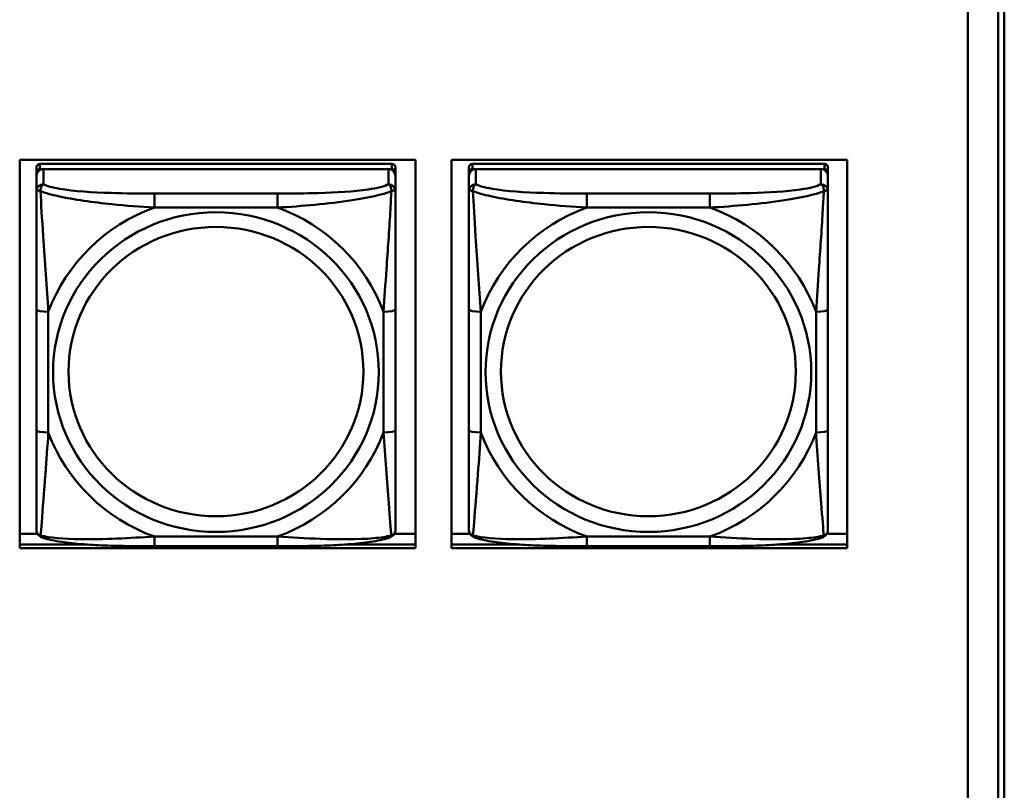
# Model space of a CAD drawing. Header units: inches. Extents: x 0.8 to 75.7, y -7.8 to 49.3.
# Tile 213 of 256: x 54.5 to 56.1, y 17.7 to 19. Entities that reach past the tile are written whole.
import ezdxf

# ---------------------------------------------------------------- set-up
doc = ezdxf.new("R2010")
doc.units = ezdxf.units.IN
doc.header["$MEASUREMENT"] = 0
doc.layers.add('Visible Edges(ROSSANSI)', color=7, linetype='Continuous', lineweight=50)
doc.layers.add('Visible Tangent Edges(ROSSANSI)', color=7, linetype='Continuous', lineweight=50)

msp = doc.modelspace()

# ---------------------------------------------------------------- linework, layer by layer
at = {"layer": 'Visible Edges(ROSSANSI)'}
for p, q in [((56.0803, 21.512), (56.0803, 16.5589)), ((56.1303, 16.5098), (56.1303, 21.4629)), ((56.1403, 21.4633), (56.1403, 16.5102)), ((54.5214, 18.1172), (54.5214, 18.7559)), ((54.5214, 18.7559), (55.172, 18.7559)), ((55.1335, 18.7493), (54.5547, 18.7493)), ((55.172, 18.7559), (55.172, 18.1172)), ((55.2314, 18.1172), (55.2314, 18.7559)), ((55.2314, 18.7559), (55.882, 18.7559)), ((55.8445, 18.7493), (55.2657, 18.7493)), ((55.882, 18.7559), (55.882, 18.1172)), ((54.5488, 18.7435), (54.5488, 18.7352)), ((54.5488, 18.7294), (54.5488, 18.7352)), ((54.5547, 18.741), (55.1335, 18.741)), ((55.1276, 18.741), (54.5606, 18.741)), ((55.1394, 18.7352), (55.1394, 18.7435)), ((55.1394, 18.7352), (55.1394, 18.7294)), ((55.2598, 18.7435), (55.2598, 18.7352)), ((55.2598, 18.7294), (55.2598, 18.7352)), ((55.2657, 18.741), (55.8445, 18.741)), ((55.8386, 18.741), (55.2716, 18.741)), ((55.8504, 18.7352), (55.8504, 18.7435)), ((55.8504, 18.7352), (55.8504, 18.7294)), ((54.5488, 18.7294), (54.5488, 18.7045)), ((55.1394, 18.7045), (55.1394, 18.7294)), ((55.2598, 18.7294), (55.2598, 18.7045)), ((55.8504, 18.7045), (55.8504, 18.7294)), ((54.5488, 18.5101), (54.5488, 18.3114)), ((55.1394, 18.3114), (55.1394, 18.5101)), ((55.2598, 18.5101), (55.2598, 18.3114)), ((55.8504, 18.3114), (55.8504, 18.5101)), ((54.5214, 18.1409), (54.5507, 18.1409)), ((55.1375, 18.1409), (55.172, 18.1409)), ((55.2314, 18.1409), (55.2617, 18.1409)), ((55.8485, 18.1409), (55.882, 18.1409)), ((54.5214, 18.1233), (54.6328, 18.1233)), ((54.6328, 18.1233), (54.5214, 18.1233)), ((55.172, 18.1172), (54.5214, 18.1172)), ((54.9453, 18.1205), (54.743, 18.1205)), ((55.0555, 18.1233), (55.172, 18.1233)), ((55.172, 18.1233), (55.0555, 18.1233)), ((55.2314, 18.1233), (55.3438, 18.1233)), ((55.3438, 18.1233), (55.2314, 18.1233)), ((55.882, 18.1172), (55.2314, 18.1172)), ((55.6563, 18.1205), (55.454, 18.1205)), ((55.7665, 18.1233), (55.882, 18.1233)), ((55.882, 18.1233), (55.7665, 18.1233))]:
    msp.add_line(p, q, dxfattribs=at)
for centre, major_axis, start_param, end_param in [((54.5547, 18.7435), (-0.00591, 0), 4.712389, 6.283185), ((55.1335, 18.7435), (0.00591, 0), 0, 1.570796), ((55.2657, 18.7435), (-0.00591, 0), 4.712389, 6.283185), ((55.8445, 18.7435), (0.00591, 0), 0, 1.570796), ((54.5606, 18.7294), (-0.0118, 0), 4.712389, 6.283185), ((54.5547, 18.7352), (-0.00591, 0), 4.712389, 6.283185), ((55.1276, 18.7294), (0.0118, 0), 0, 1.570796), ((55.1335, 18.7352), (0.00591, 0), 0, 1.570796), ((55.2716, 18.7294), (-0.0118, 0), 4.712389, 6.283185), ((55.2657, 18.7352), (-0.00591, 0), 4.712389, 6.283185), ((55.8386, 18.7294), (0.0118, 0), 0, 1.570796), ((55.8445, 18.7352), (0.00591, 0), 0, 1.570796)]:
    msp.add_ellipse(centre, major_axis=major_axis, ratio=0.981793, start_param=start_param, end_param=end_param, dxfattribs=at)
for points, knots in [([(54.5488, 18.7045), (54.5488, 18.6954), (54.5488, 18.6802), (54.5488, 18.663), (54.5488, 18.6366), (54.5488, 18.6063), (54.5488, 18.5769), (54.5488, 18.5545), (54.5488, 18.5321), (54.5488, 18.5101)], [-0.7968224, -0.7968224, -0.7968224, -0.7968224, -0.6514613, -0.6514613, -0.6514613, -0.427691, -0.427691, -0.427691, -0.2569517, -0.2569517, -0.2569517, -0.2569517]), ([(55.1394, 18.5101), (55.1394, 18.5333), (55.1394, 18.557), (55.1394, 18.5807), (55.1394, 18.6118), (55.1394, 18.6441), (55.1394, 18.6709), (55.1394, 18.6848), (55.1394, 18.6968), (55.1394, 18.7045)], [0.2569537, 0.2569537, 0.2569537, 0.2569537, 0.4371919, 0.4371919, 0.4371919, 0.6739428, 0.6739428, 0.6739428, 0.7963818, 0.7963818, 0.7963818, 0.7963818]), ([(55.2598, 18.7045), (55.2598, 18.6954), (55.2598, 18.6802), (55.2598, 18.663), (55.2598, 18.6366), (55.2598, 18.6063), (55.2598, 18.5769), (55.2598, 18.5545), (55.2598, 18.5321), (55.2598, 18.5101)], [-0.7968224, -0.7968224, -0.7968224, -0.7968224, -0.6514613, -0.6514613, -0.6514613, -0.427691, -0.427691, -0.427691, -0.2569517, -0.2569517, -0.2569517, -0.2569517]), ([(55.8504, 18.5101), (55.8504, 18.5333), (55.8504, 18.557), (55.8504, 18.5807), (55.8504, 18.6118), (55.8504, 18.6441), (55.8504, 18.6709), (55.8504, 18.6848), (55.8504, 18.6968), (55.8504, 18.7045)], [0.2569537, 0.2569537, 0.2569537, 0.2569537, 0.4371919, 0.4371919, 0.4371919, 0.6739428, 0.6739428, 0.6739428, 0.7963818, 0.7963818, 0.7963818, 0.7963818]), ([(54.5488, 18.3114), (54.5488, 18.2882), (54.5488, 18.2648), (54.5488, 18.2426), (54.5488, 18.2135), (54.5488, 18.1852), (54.5488, 18.1663), (54.5488, 18.1566), (54.5488, 18.1497), (54.5488, 18.1479)], [0.2569537, 0.2569537, 0.2569537, 0.2569537, 0.4371919, 0.4371919, 0.4371919, 0.6739428, 0.6739428, 0.6739428, 0.7963818, 0.7963818, 0.7963818, 0.7963818]), ([(55.1394, 18.1479), (55.1394, 18.1501), (55.1394, 18.1593), (55.1394, 18.1721), (55.1394, 18.1916), (55.1394, 18.2185), (55.1394, 18.2462), (55.1394, 18.2674), (55.1394, 18.2894), (55.1394, 18.3114)], [-0.7968224, -0.7968224, -0.7968224, -0.7968224, -0.6514613, -0.6514613, -0.6514613, -0.427691, -0.427691, -0.427691, -0.2569517, -0.2569517, -0.2569517, -0.2569517]), ([(55.2598, 18.3114), (55.2598, 18.2882), (55.2598, 18.2648), (55.2598, 18.2426), (55.2598, 18.2135), (55.2598, 18.1852), (55.2598, 18.1663), (55.2598, 18.1566), (55.2598, 18.1497), (55.2598, 18.1479)], [0.2569537, 0.2569537, 0.2569537, 0.2569537, 0.4371919, 0.4371919, 0.4371919, 0.6739428, 0.6739428, 0.6739428, 0.7963818, 0.7963818, 0.7963818, 0.7963818]), ([(55.8504, 18.1479), (55.8504, 18.1501), (55.8504, 18.1593), (55.8504, 18.1721), (55.8504, 18.1916), (55.8504, 18.2185), (55.8504, 18.2462), (55.8504, 18.2674), (55.8504, 18.2894), (55.8504, 18.3114)], [-0.7968224, -0.7968224, -0.7968224, -0.7968224, -0.6514613, -0.6514613, -0.6514613, -0.427691, -0.427691, -0.427691, -0.2569517, -0.2569517, -0.2569517, -0.2569517]), ([(54.5569, 18.1356), (54.5558, 18.1361), (54.5547, 18.1367), (54.5528, 18.1382), (54.5519, 18.1392), (54.5505, 18.1411), (54.55, 18.1421), (54.5493, 18.144), (54.5491, 18.1449), (54.5489, 18.1465), (54.5488, 18.1473), (54.5488, 18.1479)], [0.02510739, 0.02510739, 0.02510739, 0.02510739, 0.03073999, 0.03073999, 0.03637259, 0.03637259, 0.0420052, 0.0420052, 0.0476378, 0.0476378, 0.0532704, 0.0532704, 0.0532704, 0.0532704]), ([(55.1313, 18.1356), (55.1324, 18.1361), (55.1335, 18.1367), (55.1355, 18.1382), (55.1363, 18.1392), (55.1377, 18.1411), (55.1382, 18.1421), (55.1389, 18.144), (55.1391, 18.1449), (55.1393, 18.1465), (55.1394, 18.1473), (55.1394, 18.1479)], [0.02510739, 0.02510739, 0.02510739, 0.02510739, 0.03073999, 0.03073999, 0.03637259, 0.03637259, 0.0420052, 0.0420052, 0.0476378, 0.0476378, 0.0532704, 0.0532704, 0.0532704, 0.0532704]), ([(55.2679, 18.1356), (55.2668, 18.1361), (55.2657, 18.1367), (55.2638, 18.1382), (55.2629, 18.1392), (55.2615, 18.1411), (55.261, 18.1421), (55.2603, 18.144), (55.2601, 18.1449), (55.2599, 18.1465), (55.2598, 18.1473), (55.2598, 18.1479)], [0.02510739, 0.02510739, 0.02510739, 0.02510739, 0.03073999, 0.03073999, 0.03637259, 0.03637259, 0.0420052, 0.0420052, 0.0476378, 0.0476378, 0.0532704, 0.0532704, 0.0532704, 0.0532704]), ([(55.8423, 18.1356), (55.8434, 18.1361), (55.8445, 18.1367), (55.8465, 18.1382), (55.8473, 18.1392), (55.8487, 18.1411), (55.8492, 18.1421), (55.8499, 18.144), (55.8501, 18.1449), (55.8503, 18.1465), (55.8504, 18.1473), (55.8504, 18.1479)], [0.02510739, 0.02510739, 0.02510739, 0.02510739, 0.03073999, 0.03073999, 0.03637259, 0.03637259, 0.0420052, 0.0420052, 0.0476378, 0.0476378, 0.0532704, 0.0532704, 0.0532704, 0.0532704]), ([(54.743, 18.1205), (54.7294, 18.1205), (54.7158, 18.1206), (54.6885, 18.1209), (54.6749, 18.1212), (54.648, 18.1223), (54.6347, 18.123), (54.6091, 18.1252), (54.5969, 18.1265), (54.5748, 18.1301), (54.5653, 18.1321), (54.5569, 18.1356)], [0.2569517, 0.2569517, 0.2569517, 0.2569517, 0.3597049, 0.3597049, 0.4624581, 0.4624581, 0.5652112, 0.5652112, 0.6679644, 0.6679644, 0.7707176, 0.7707176, 0.7707176, 0.7707176]), ([(55.1313, 18.1356), (55.1229, 18.1321), (55.1134, 18.1301), (55.0914, 18.1265), (55.0792, 18.1252), (55.0535, 18.123), (55.0402, 18.1223), (55.0134, 18.1212), (54.9998, 18.1209), (54.9725, 18.1206), (54.9588, 18.1205), (54.9453, 18.1205)], [-0.7703505, -0.7703505, -0.7703505, -0.7703505, -0.6676711, -0.6676711, -0.5649918, -0.5649918, -0.4623124, -0.4623124, -0.3596331, -0.3596331, -0.2569537, -0.2569537, -0.2569537, -0.2569537]), ([(55.454, 18.1205), (55.4404, 18.1205), (55.4268, 18.1206), (55.3995, 18.1209), (55.3859, 18.1212), (55.359, 18.1223), (55.3457, 18.123), (55.3201, 18.1252), (55.3079, 18.1265), (55.2858, 18.1301), (55.2763, 18.1321), (55.2679, 18.1356)], [0.2569517, 0.2569517, 0.2569517, 0.2569517, 0.3597049, 0.3597049, 0.4624581, 0.4624581, 0.5652112, 0.5652112, 0.6679644, 0.6679644, 0.7707176, 0.7707176, 0.7707176, 0.7707176]), ([(55.8423, 18.1356), (55.8339, 18.1321), (55.8244, 18.1301), (55.8024, 18.1265), (55.7902, 18.1252), (55.7645, 18.123), (55.7512, 18.1223), (55.7244, 18.1212), (55.7108, 18.1209), (55.6835, 18.1206), (55.6698, 18.1205), (55.6563, 18.1205)], [-0.7703505, -0.7703505, -0.7703505, -0.7703505, -0.6676711, -0.6676711, -0.5649918, -0.5649918, -0.4623124, -0.4623124, -0.3596331, -0.3596331, -0.2569537, -0.2569537, -0.2569537, -0.2569537])]:
    msp.add_open_spline(points, degree=3, knots=knots, dxfattribs=at)
at = {"layer": 'Visible Tangent Edges(ROSSANSI)'}
for p, q in [((54.5547, 18.741), (54.5547, 18.7493)), ((55.1335, 18.7493), (55.1335, 18.741)), ((55.2657, 18.741), (55.2657, 18.7493)), ((55.8445, 18.7493), (55.8445, 18.741)), ((54.5606, 18.7161), (54.5606, 18.741)), ((55.1276, 18.741), (55.1276, 18.7161)), ((55.2716, 18.7161), (55.2716, 18.741)), ((55.8386, 18.741), (55.8386, 18.7161)), ((54.743, 18.7007), (54.743, 18.6776)), ((54.9453, 18.7007), (54.743, 18.7007)), ((54.9453, 18.7007), (54.9453, 18.6776)), ((55.454, 18.7007), (55.454, 18.6776)), ((55.6563, 18.7007), (55.454, 18.7007)), ((55.6563, 18.7007), (55.6563, 18.6776)), ((54.743, 18.6776), (54.9453, 18.6776)), ((55.454, 18.6776), (55.6563, 18.6776)), ((54.5685, 18.3077), (54.5685, 18.5063)), ((55.1197, 18.5063), (55.1197, 18.3077)), ((55.2795, 18.3077), (55.2795, 18.5063)), ((55.8307, 18.5063), (55.8307, 18.3077)), ((54.9453, 18.1364), (54.743, 18.1364)), ((54.743, 18.1205), (54.743, 18.1364)), ((54.9453, 18.1205), (54.9453, 18.1364)), ((55.6563, 18.1364), (55.454, 18.1364)), ((55.454, 18.1205), (55.454, 18.1364)), ((55.6563, 18.1205), (55.6563, 18.1364))]:
    msp.add_line(p, q, dxfattribs=at)
for centre, major_axis, ratio, start_param, end_param in [((54.5606, 18.7045), (-0.0118, 0), 0.981793, 4.712389, 6.283185), ((55.1276, 18.7045), (0.0118, 0), 0.981793, 0, 1.570796), ((55.2716, 18.7045), (-0.0118, 0), 0.981793, 4.712389, 6.283185), ((55.8386, 18.7045), (0.0118, 0), 0.981793, 0, 1.570796), ((54.8441, 18.407), (-0.2936, 0), 0.981793, 5.064156, 5.931419), ((54.8441, 18.407), (0.2936, 0), 0.981793, 0.351767, 1.21903), ((55.5551, 18.407), (-0.2936, 0), 0.981793, 5.064156, 5.931419), ((55.5551, 18.407), (0.2936, 0), 0.981793, 0.351767, 1.21903), ((54.5685, 18.5101), (-0.0197, 0), 0.189952, 0, 1.570796), ((55.1197, 18.5101), (0.0197, 0), 0.189952, 4.712389, 6.283185), ((55.2795, 18.5101), (-0.0197, 0), 0.189952, 0, 1.570796), ((55.8307, 18.5101), (0.0197, 0), 0.189952, 4.712389, 6.283185), ((54.5685, 18.3114), (-0.0197, 0), 0.189952, 0, 1.570796), ((55.1197, 18.3114), (0.0197, 0), 0.189952, 4.712389, 6.283185), ((55.2795, 18.3114), (-0.0197, 0), 0.189952, 0, 1.570796), ((55.8307, 18.3114), (0.0197, 0), 0.189952, 4.712389, 6.283185), ((54.8441, 18.407), (-0.2936, 0), 0.981793, 0.351767, 1.21903), ((54.8441, 18.407), (0.2936, 0), 0.981793, 5.064156, 5.931419), ((55.5551, 18.407), (-0.2936, 0), 0.981793, 0.351767, 1.21903), ((55.5551, 18.407), (0.2936, 0), 0.981793, 5.064156, 5.931419)]:
    msp.add_ellipse(centre, major_axis=major_axis, ratio=ratio, start_param=start_param, end_param=end_param, dxfattribs=at)
for centre, major_axis in [((54.8441, 18.407), (-0.2678, 0)), ((55.5551, 18.407), (-0.2678, 0)), ((54.8441, 18.4078), (-0.2424, 0)), ((55.5551, 18.4078), (-0.2424, 0))]:
    msp.add_ellipse(centre, major_axis=major_axis, ratio=0.981793, dxfattribs=at)
for points, knots in [([(54.5557, 18.7046), (54.5557, 18.7057), (54.5557, 18.7067), (54.556, 18.7088), (54.5562, 18.7097), (54.5566, 18.7112), (54.5568, 18.7117), (54.5571, 18.7124), (54.5572, 18.7126), (54.5575, 18.7132), (54.5578, 18.7135), (54.5583, 18.7143), (54.5587, 18.7147), (54.5596, 18.7155), (54.5601, 18.7159), (54.5606, 18.7161)], [-0.00023197, -0.00023197, -0.00023197, -0.00023197, 0.00913095, 0.00913095, 0.01983142, 0.01983142, 0.02651922, 0.02651922, 0.02986312, 0.02986312, 0.03521335, 0.03521335, 0.04377373, 0.04377373, 0.0532704, 0.0532704, 0.0532704, 0.0532704]), ([(54.743, 18.7007), (54.7193, 18.7007), (54.6953, 18.7008), (54.672, 18.7016), (54.6413, 18.7025), (54.6104, 18.7045), (54.5871, 18.7085), (54.5751, 18.7106), (54.5655, 18.7132), (54.5606, 18.7161)], [0.2569537, 0.2569537, 0.2569537, 0.2569537, 0.4371919, 0.4371919, 0.4371919, 0.6739428, 0.6739428, 0.6739428, 0.7963818, 0.7963818, 0.7963818, 0.7963818]), ([(55.1276, 18.7161), (55.1218, 18.7127), (55.1094, 18.7096), (55.0941, 18.7074), (55.0707, 18.704), (55.0416, 18.7023), (55.0125, 18.7015), (54.9903, 18.7008), (54.9677, 18.7007), (54.9453, 18.7007)], [-0.7968224, -0.7968224, -0.7968224, -0.7968224, -0.6514613, -0.6514613, -0.6514613, -0.427691, -0.427691, -0.427691, -0.2569517, -0.2569517, -0.2569517, -0.2569517]), ([(55.1276, 18.7161), (55.1281, 18.7159), (55.1286, 18.7155), (55.1295, 18.7147), (55.1299, 18.7143), (55.1305, 18.7135), (55.1307, 18.7132), (55.131, 18.7126), (55.1311, 18.7124), (55.1314, 18.7117), (55.1316, 18.7112), (55.1321, 18.7097), (55.1323, 18.7088), (55.1325, 18.7067), (55.1326, 18.7057), (55.1325, 18.7046)], [-0.0532704, -0.0532704, -0.0532704, -0.0532704, -0.04377373, -0.04377373, -0.03521335, -0.03521335, -0.02986312, -0.02986312, -0.02651922, -0.02651922, -0.01983142, -0.01983142, -0.00913095, -0.00913095, 0.00023197, 0.00023197, 0.00023197, 0.00023197]), ([(55.2667, 18.7046), (55.2667, 18.7057), (55.2667, 18.7067), (55.267, 18.7088), (55.2672, 18.7097), (55.2676, 18.7112), (55.2678, 18.7117), (55.2681, 18.7124), (55.2682, 18.7126), (55.2685, 18.7132), (55.2688, 18.7135), (55.2693, 18.7143), (55.2697, 18.7147), (55.2706, 18.7155), (55.2711, 18.7159), (55.2716, 18.7161)], [-0.00023197, -0.00023197, -0.00023197, -0.00023197, 0.00913095, 0.00913095, 0.01983142, 0.01983142, 0.02651922, 0.02651922, 0.02986312, 0.02986312, 0.03521335, 0.03521335, 0.04377373, 0.04377373, 0.0532704, 0.0532704, 0.0532704, 0.0532704]), ([(55.454, 18.7007), (55.4303, 18.7007), (55.4063, 18.7008), (55.383, 18.7016), (55.3523, 18.7025), (55.3214, 18.7045), (55.2981, 18.7085), (55.2861, 18.7106), (55.2765, 18.7132), (55.2716, 18.7161)], [0.2569537, 0.2569537, 0.2569537, 0.2569537, 0.4371919, 0.4371919, 0.4371919, 0.6739428, 0.6739428, 0.6739428, 0.7963818, 0.7963818, 0.7963818, 0.7963818]), ([(55.8386, 18.7161), (55.8328, 18.7127), (55.8204, 18.7096), (55.8051, 18.7074), (55.7817, 18.704), (55.7526, 18.7023), (55.7235, 18.7015), (55.7013, 18.7008), (55.6787, 18.7007), (55.6563, 18.7007)], [-0.7968224, -0.7968224, -0.7968224, -0.7968224, -0.6514613, -0.6514613, -0.6514613, -0.427691, -0.427691, -0.427691, -0.2569517, -0.2569517, -0.2569517, -0.2569517]), ([(55.8386, 18.7161), (55.8391, 18.7159), (55.8396, 18.7155), (55.8405, 18.7147), (55.8409, 18.7143), (55.8415, 18.7135), (55.8417, 18.7132), (55.842, 18.7126), (55.8421, 18.7124), (55.8424, 18.7117), (55.8426, 18.7112), (55.8431, 18.7097), (55.8433, 18.7088), (55.8435, 18.7067), (55.8436, 18.7057), (55.8435, 18.7046)], [-0.0532704, -0.0532704, -0.0532704, -0.0532704, -0.04377373, -0.04377373, -0.03521335, -0.03521335, -0.02986312, -0.02986312, -0.02651922, -0.02651922, -0.01983142, -0.01983142, -0.00913095, -0.00913095, 0.00023197, 0.00023197, 0.00023197, 0.00023197]), ([(54.5488, 18.7045), (54.5488, 18.7048), (54.5489, 18.705), (54.5492, 18.7053), (54.5493, 18.7055), (54.5497, 18.7056), (54.5499, 18.7057), (54.5502, 18.7057), (54.5503, 18.7057), (54.5507, 18.7057), (54.5511, 18.7057), (54.552, 18.7056), (54.5526, 18.7055), (54.5541, 18.7051), (54.5548, 18.7049), (54.5557, 18.7046)], [-0.0532704, -0.0532704, -0.0532704, -0.0532704, -0.04377373, -0.04377373, -0.03521335, -0.03521335, -0.02986312, -0.02986312, -0.02651922, -0.02651922, -0.01983142, -0.01983142, -0.00913095, -0.00913095, 0.00023197, 0.00023197, 0.00023197, 0.00023197]), ([(54.5557, 18.7046), (54.5633, 18.7017), (54.5734, 18.6988), (54.6104, 18.6906), (54.6421, 18.6864), (54.6964, 18.6808), (54.7196, 18.6789), (54.743, 18.6776)], [-0.7478145, -0.7478145, -0.7478145, -0.7478145, -0.6493253, -0.6493253, -0.427691, -0.427691, -0.2569537, -0.2569537, -0.2569537, -0.2569537]), ([(54.5685, 18.5063), (54.5661, 18.546), (54.5628, 18.5882), (54.5582, 18.6582), (54.5566, 18.6856), (54.5557, 18.7046)], [0.2569517, 0.2569517, 0.2569517, 0.2569517, 0.5559983, 0.5559983, 0.7482818, 0.7482818, 0.7482818, 0.7482818]), ([(54.9453, 18.6776), (54.9857, 18.6799), (55.0281, 18.6837), (55.0938, 18.6938), (55.1182, 18.6988), (55.1325, 18.7046)], [0.2569517, 0.2569517, 0.2569517, 0.2569517, 0.5559983, 0.5559983, 0.7482818, 0.7482818, 0.7482818, 0.7482818]), ([(55.1325, 18.7046), (55.132, 18.6946), (55.1314, 18.6826), (55.1289, 18.6405), (55.1266, 18.6073), (55.1227, 18.5523), (55.1211, 18.5292), (55.1197, 18.5063)], [-0.7478145, -0.7478145, -0.7478145, -0.7478145, -0.6493253, -0.6493253, -0.427691, -0.427691, -0.2569537, -0.2569537, -0.2569537, -0.2569537]), ([(55.1325, 18.7046), (55.1334, 18.7049), (55.1341, 18.7051), (55.1356, 18.7055), (55.1362, 18.7056), (55.1372, 18.7057), (55.1375, 18.7057), (55.1379, 18.7057), (55.138, 18.7057), (55.1383, 18.7057), (55.1385, 18.7056), (55.1389, 18.7055), (55.1391, 18.7053), (55.1393, 18.705), (55.1394, 18.7048), (55.1394, 18.7045)], [-0.00023197, -0.00023197, -0.00023197, -0.00023197, 0.00913095, 0.00913095, 0.01983142, 0.01983142, 0.02651922, 0.02651922, 0.02986312, 0.02986312, 0.03521335, 0.03521335, 0.04377373, 0.04377373, 0.0532704, 0.0532704, 0.0532704, 0.0532704]), ([(55.2598, 18.7045), (55.2598, 18.7048), (55.2599, 18.705), (55.2602, 18.7053), (55.2603, 18.7055), (55.2607, 18.7056), (55.2609, 18.7057), (55.2612, 18.7057), (55.2613, 18.7057), (55.2617, 18.7057), (55.2621, 18.7057), (55.263, 18.7056), (55.2636, 18.7055), (55.2651, 18.7051), (55.2658, 18.7049), (55.2667, 18.7046)], [-0.0532704, -0.0532704, -0.0532704, -0.0532704, -0.04377373, -0.04377373, -0.03521335, -0.03521335, -0.02986312, -0.02986312, -0.02651922, -0.02651922, -0.01983142, -0.01983142, -0.00913095, -0.00913095, 0.00023197, 0.00023197, 0.00023197, 0.00023197]), ([(55.2667, 18.7046), (55.2743, 18.7017), (55.2844, 18.6988), (55.3214, 18.6906), (55.3531, 18.6864), (55.4074, 18.6808), (55.4306, 18.6789), (55.454, 18.6776)], [-0.7478145, -0.7478145, -0.7478145, -0.7478145, -0.6493253, -0.6493253, -0.427691, -0.427691, -0.2569537, -0.2569537, -0.2569537, -0.2569537]), ([(55.2795, 18.5063), (55.2771, 18.546), (55.2738, 18.5882), (55.2692, 18.6582), (55.2676, 18.6856), (55.2667, 18.7046)], [0.2569517, 0.2569517, 0.2569517, 0.2569517, 0.5559983, 0.5559983, 0.7482818, 0.7482818, 0.7482818, 0.7482818]), ([(55.6563, 18.6776), (55.6967, 18.6799), (55.7391, 18.6837), (55.8048, 18.6938), (55.8292, 18.6988), (55.8435, 18.7046)], [0.2569517, 0.2569517, 0.2569517, 0.2569517, 0.5559983, 0.5559983, 0.7482818, 0.7482818, 0.7482818, 0.7482818]), ([(55.8435, 18.7046), (55.843, 18.6946), (55.8424, 18.6826), (55.8399, 18.6405), (55.8376, 18.6073), (55.8337, 18.5523), (55.8321, 18.5292), (55.8307, 18.5063)], [-0.7478145, -0.7478145, -0.7478145, -0.7478145, -0.6493253, -0.6493253, -0.427691, -0.427691, -0.2569537, -0.2569537, -0.2569537, -0.2569537]), ([(55.8435, 18.7046), (55.8444, 18.7049), (55.8451, 18.7051), (55.8466, 18.7055), (55.8472, 18.7056), (55.8482, 18.7057), (55.8485, 18.7057), (55.8489, 18.7057), (55.849, 18.7057), (55.8493, 18.7057), (55.8495, 18.7056), (55.8499, 18.7055), (55.8501, 18.7053), (55.8503, 18.705), (55.8504, 18.7048), (55.8504, 18.7045)], [-0.00023197, -0.00023197, -0.00023197, -0.00023197, 0.00913095, 0.00913095, 0.01983142, 0.01983142, 0.02651922, 0.02651922, 0.02986312, 0.02986312, 0.03521335, 0.03521335, 0.04377373, 0.04377373, 0.0532704, 0.0532704, 0.0532704, 0.0532704]), ([(54.5557, 18.1383), (54.5562, 18.1433), (54.5568, 18.1509), (54.5593, 18.1815), (54.5616, 18.2106), (54.5655, 18.2621), (54.5671, 18.2847), (54.5685, 18.3077)], [-0.7478145, -0.7478145, -0.7478145, -0.7478145, -0.6493253, -0.6493253, -0.427691, -0.427691, -0.2569537, -0.2569537, -0.2569537, -0.2569537]), ([(55.1197, 18.3077), (55.1221, 18.2679), (55.1254, 18.2269), (55.13, 18.168), (55.1316, 18.1475), (55.1325, 18.1383)], [0.2569517, 0.2569517, 0.2569517, 0.2569517, 0.5559983, 0.5559983, 0.7482818, 0.7482818, 0.7482818, 0.7482818]), ([(55.2667, 18.1383), (55.2672, 18.1433), (55.2678, 18.1509), (55.2703, 18.1815), (55.2726, 18.2106), (55.2765, 18.2621), (55.2781, 18.2847), (55.2795, 18.3077)], [-0.7478145, -0.7478145, -0.7478145, -0.7478145, -0.6493253, -0.6493253, -0.427691, -0.427691, -0.2569537, -0.2569537, -0.2569537, -0.2569537]), ([(55.8307, 18.3077), (55.8331, 18.2679), (55.8364, 18.2269), (55.841, 18.168), (55.8426, 18.1475), (55.8435, 18.1383)], [0.2569517, 0.2569517, 0.2569517, 0.2569517, 0.5559983, 0.5559983, 0.7482818, 0.7482818, 0.7482818, 0.7482818]), ([(54.5557, 18.1383), (54.5548, 18.1385), (54.5541, 18.1389), (54.5526, 18.1397), (54.552, 18.1402), (54.5511, 18.1412), (54.5507, 18.1416), (54.5503, 18.1422), (54.5502, 18.1424), (54.5499, 18.143), (54.5497, 18.1433), (54.5493, 18.1443), (54.5492, 18.145), (54.5489, 18.1464), (54.5488, 18.1471), (54.5488, 18.1479)], [-0.00023197, -0.00023197, -0.00023197, -0.00023197, 0.00913095, 0.00913095, 0.01983142, 0.01983142, 0.02651922, 0.02651922, 0.02986312, 0.02986312, 0.03521335, 0.03521335, 0.04377373, 0.04377373, 0.0532704, 0.0532704, 0.0532704, 0.0532704]), ([(55.1394, 18.1479), (55.1394, 18.1471), (55.1393, 18.1464), (55.1391, 18.145), (55.1389, 18.1443), (55.1385, 18.1433), (55.1383, 18.143), (55.138, 18.1424), (55.1379, 18.1422), (55.1375, 18.1416), (55.1372, 18.1412), (55.1362, 18.1402), (55.1356, 18.1397), (55.1341, 18.1389), (55.1334, 18.1385), (55.1325, 18.1383)], [-0.0532704, -0.0532704, -0.0532704, -0.0532704, -0.04377373, -0.04377373, -0.03521335, -0.03521335, -0.02986312, -0.02986312, -0.02651922, -0.02651922, -0.01983142, -0.01983142, -0.00913095, -0.00913095, 0.00023197, 0.00023197, 0.00023197, 0.00023197]), ([(55.2667, 18.1383), (55.2658, 18.1385), (55.2651, 18.1389), (55.2636, 18.1397), (55.263, 18.1402), (55.2621, 18.1412), (55.2617, 18.1416), (55.2613, 18.1422), (55.2612, 18.1424), (55.2609, 18.143), (55.2607, 18.1433), (55.2603, 18.1443), (55.2602, 18.145), (55.2599, 18.1464), (55.2598, 18.1471), (55.2598, 18.1479)], [-0.00023197, -0.00023197, -0.00023197, -0.00023197, 0.00913095, 0.00913095, 0.01983142, 0.01983142, 0.02651922, 0.02651922, 0.02986312, 0.02986312, 0.03521335, 0.03521335, 0.04377373, 0.04377373, 0.0532704, 0.0532704, 0.0532704, 0.0532704]), ([(55.8504, 18.1479), (55.8504, 18.1471), (55.8503, 18.1464), (55.8501, 18.145), (55.8499, 18.1443), (55.8495, 18.1433), (55.8493, 18.143), (55.849, 18.1424), (55.8489, 18.1422), (55.8485, 18.1416), (55.8482, 18.1412), (55.8472, 18.1402), (55.8466, 18.1397), (55.8451, 18.1389), (55.8444, 18.1385), (55.8435, 18.1383)], [-0.0532704, -0.0532704, -0.0532704, -0.0532704, -0.04377373, -0.04377373, -0.03521335, -0.03521335, -0.02986312, -0.02986312, -0.02651922, -0.02651922, -0.01983142, -0.01983142, -0.00913095, -0.00913095, 0.00023197, 0.00023197, 0.00023197, 0.00023197]), ([(54.5569, 18.1356), (54.5567, 18.1357), (54.5566, 18.1358), (54.5562, 18.1361), (54.556, 18.1364), (54.5557, 18.1373), (54.5557, 18.1377), (54.5557, 18.1383)], [-0.02510739, -0.02510739, -0.02510739, -0.02510739, -0.01983142, -0.01983142, -0.00913095, -0.00913095, 0.00023197, 0.00023197, 0.00023197, 0.00023197]), ([(54.743, 18.1364), (54.7025, 18.1341), (54.6601, 18.1314), (54.5945, 18.1324), (54.57, 18.1343), (54.5557, 18.1383)], [0.2569517, 0.2569517, 0.2569517, 0.2569517, 0.5559983, 0.5559983, 0.7482818, 0.7482818, 0.7482818, 0.7482818]), ([(55.1325, 18.1383), (55.1249, 18.1363), (55.1149, 18.1347), (55.0778, 18.1314), (55.0461, 18.1316), (54.9919, 18.1336), (54.9686, 18.135), (54.9453, 18.1364)], [-0.7478145, -0.7478145, -0.7478145, -0.7478145, -0.6493253, -0.6493253, -0.427691, -0.427691, -0.2569537, -0.2569537, -0.2569537, -0.2569537]), ([(55.1325, 18.1383), (55.1326, 18.1377), (55.1325, 18.1373), (55.1323, 18.1364), (55.1321, 18.1361), (55.1317, 18.1358), (55.1315, 18.1357), (55.1313, 18.1356)], [-0.00023197, -0.00023197, -0.00023197, -0.00023197, 0.00913095, 0.00913095, 0.01983142, 0.01983142, 0.02510739, 0.02510739, 0.02510739, 0.02510739]), ([(55.2679, 18.1356), (55.2677, 18.1357), (55.2676, 18.1358), (55.2672, 18.1361), (55.267, 18.1364), (55.2667, 18.1373), (55.2667, 18.1377), (55.2667, 18.1383)], [-0.02510739, -0.02510739, -0.02510739, -0.02510739, -0.01983142, -0.01983142, -0.00913095, -0.00913095, 0.00023197, 0.00023197, 0.00023197, 0.00023197]), ([(55.454, 18.1364), (55.4135, 18.1341), (55.3711, 18.1314), (55.3055, 18.1324), (55.281, 18.1343), (55.2667, 18.1383)], [0.2569517, 0.2569517, 0.2569517, 0.2569517, 0.5559983, 0.5559983, 0.7482818, 0.7482818, 0.7482818, 0.7482818]), ([(55.8435, 18.1383), (55.8359, 18.1363), (55.8259, 18.1347), (55.7888, 18.1314), (55.7571, 18.1316), (55.7029, 18.1336), (55.6796, 18.135), (55.6563, 18.1364)], [-0.7478145, -0.7478145, -0.7478145, -0.7478145, -0.6493253, -0.6493253, -0.427691, -0.427691, -0.2569537, -0.2569537, -0.2569537, -0.2569537]), ([(55.8435, 18.1383), (55.8436, 18.1377), (55.8435, 18.1373), (55.8433, 18.1364), (55.8431, 18.1361), (55.8427, 18.1358), (55.8425, 18.1357), (55.8423, 18.1356)], [-0.00023197, -0.00023197, -0.00023197, -0.00023197, 0.00913095, 0.00913095, 0.01983142, 0.01983142, 0.02510739, 0.02510739, 0.02510739, 0.02510739])]:
    msp.add_open_spline(points, degree=3, knots=knots, dxfattribs=at)

doc.saveas('drawing.dxf')
